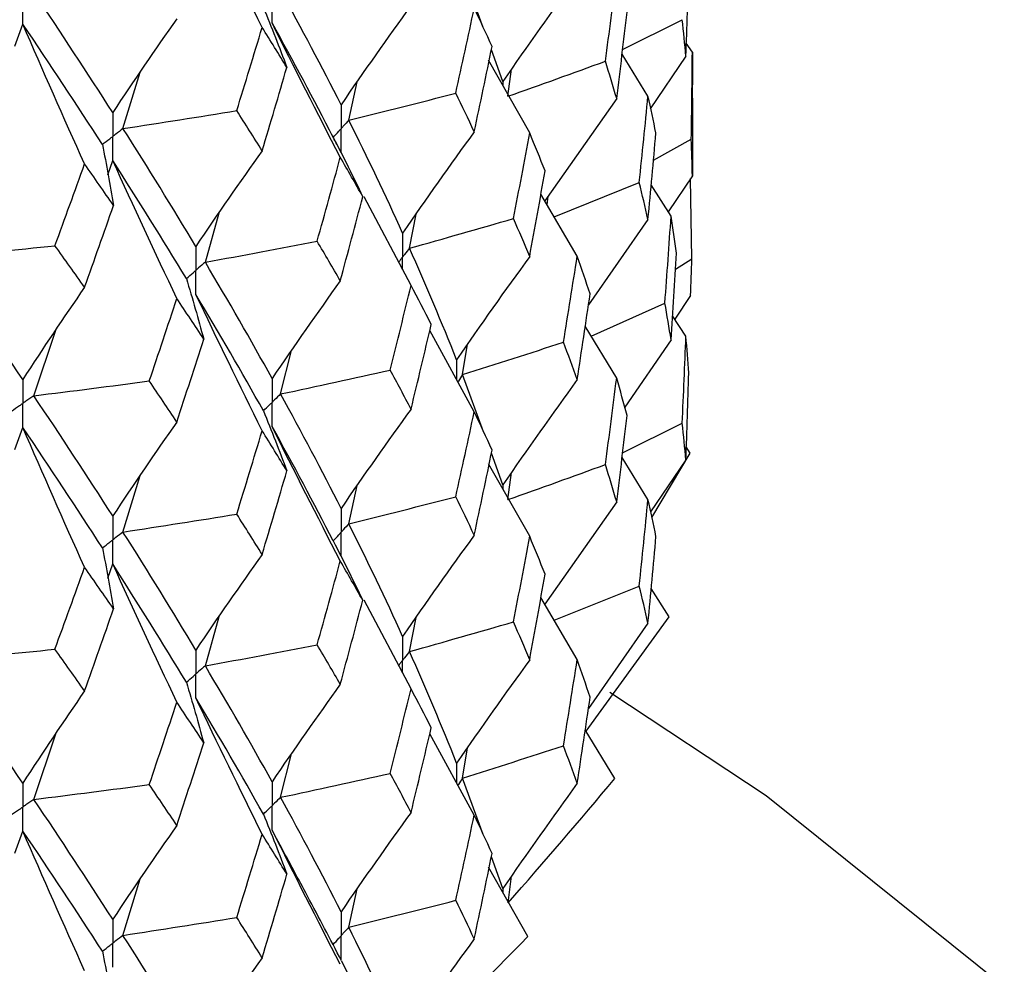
# Paper-space layout '_Trimetric' of a CAD drawing. Header units: millimetres. Extents: x -25 to 160, y -13 to 387.
# Tile 40 of 58: x 15.39 to 21.77, y 9.05 to 15.17. Entities that reach past the tile are written whole.
import ezdxf

# ---------------------------------------------------------------- set-up
doc = ezdxf.new("R2010")
doc.units = ezdxf.units.MM

psp = doc.layouts.new('_Trimetric')

# ---------------------------------------------------------------- linework, layer by layer
at = {"color": 7, "linetype": 'Continuous', "lineweight": 25}
for p, q in [((18.3932, 15.1167), (18.2593, 15.4827)), ((15.3582, 14.9956), (15.4102, 15.1388)), ((19.2962, 14.9751), (19.6825, 15.1672)), ((19.748, 14.9557), (19.7089, 15.0147)), ((18.521, 14.7671), (18.446, 14.9724)), ((19.4606, 14.6724), (19.2925, 14.944)), ((19.7061, 14.9302), (19.4743, 14.5889)), ((19.748, 14.9557), (19.7498, 14.7441)), ((18.6941, 14.4339), (18.4266, 14.9059)), ((16.0593, 14.4617), (16.1715, 14.8273)), ((18.5534, 14.671), (18.5772, 14.8468)), ((17.522, 14.5169), (17.5772, 14.7653)), ((19.75, 14.6578), (19.75, 14.7441)), ((19.2577, 14.6568), (18.7918, 13.9933)), ((19.7498, 14.6578), (19.748, 14.1546)), ((19.4959, 14.2571), (19.7409, 14.3923)), ((15.9618, 14.1622), (15.9929, 14.255)), ((18.8522, 13.89), (19.4042, 14.1122)), ((19.748, 14.1546), (19.5923, 13.9216)), ((19.7452, 13.6166), (19.7364, 14.1373)), ((19.0019, 13.6342), (18.7667, 14.0363)), ((19.6103, 13.8933), (19.4812, 14.0966)), ((17.9257, 13.4455), (17.6225, 14.0202)), ((18.8072, 13.967), (18.8133, 14.0239)), ((16.5928, 13.5961), (16.6817, 13.9149)), ((17.9152, 13.6866), (17.958, 13.9078)), ((19.4606, 13.873), (19.0748, 13.3187)), ((19.6389, 13.5514), (19.7452, 13.6166)), ((19.7357, 13.3792), (19.6349, 13.2257)), ((19.0927, 13.1176), (19.5701, 13.3312)), ((19.7061, 13.116), (19.62, 13.2488)), ((15.4817, 12.7303), (15.6244, 13.1557)), ((18.335, 12.6264), (18.0468, 13.1528)), ((19.2577, 12.8442), (19.0541, 13.1816)), ((19.6103, 13.0923), (19.3105, 12.6566)), ((17.0808, 12.742), (17.1511, 13.0228)), ((18.2593, 12.8674), (18.2917, 13.0641)), ((18.3952, 12.4969), (18.2593, 12.8674)), ((15.3582, 12.3819), (15.4102, 12.5253)), ((19.2961, 12.3603), (19.6825, 12.5524)), ((19.7348, 12.3595), (19.7089, 12.3987)), ((18.521, 12.1536), (18.4461, 12.3581)), ((19.4606, 12.0588), (19.2925, 12.3305)), ((19.7061, 12.3146), (19.4778, 11.9787)), ((19.4856, 11.9425), (19.7348, 12.3595)), ((18.6941, 11.8198), (18.4279, 12.289)), ((16.0593, 11.8475), (16.1716, 12.2136)), ((18.5534, 12.0576), (18.5773, 12.2333)), ((17.5221, 11.9016), (17.5771, 12.1498)), ((19.2577, 12.0431), (18.7921, 11.3794)), ((15.9619, 11.5481), (15.9929, 11.6406)), ((18.8527, 11.2756), (19.4041, 11.4974)), ((19.0019, 11.0206), (18.7667, 11.4228)), ((19.5972, 11.2979), (19.4811, 11.4809)), ((17.9257, 10.8314), (17.6226, 11.4053)), ((16.5928, 10.9808), (16.6816, 11.2992)), ((17.9152, 11.0732), (17.958, 11.2942)), ((19.0597, 10.5568), (19.5972, 11.2979)), ((19.4606, 11.2574), (19.0748, 10.7035)), ((15.4818, 10.115), (15.6241, 10.5399)), ((18.335, 10.0128), (18.0468, 10.5393)), ((19.2448, 10.2495), (19.0541, 10.5661)), ((17.0808, 10.1286), (17.1511, 10.4092)), ((18.2593, 10.2528), (18.2918, 10.4499)), ((18.3933, 9.8872), (18.2593, 10.2528)), ((15.358, 9.7665), (15.4102, 9.9102)), ((17.0775, 9.819), (17.0419, 9.8854)), ((18.521, 9.5385), (18.4461, 9.7431)), ((18.6816, 9.2257), (18.4267, 9.6757)), ((16.0593, 9.2341), (16.1716, 9.6)), ((18.5537, 9.4452), (18.5773, 9.6181)), ((17.522, 9.287), (17.5772, 9.5356)), ((17.4741, 9.0691), (17.6129, 8.7905))]:
    psp.add_line(p, q, dxfattribs=at)
at = {"color": 8, "linetype": 'Continuous', "lineweight": 25}
for p, q in [((18.521, 14.7671), (18.521, 14.7393)), ((18.521, 12.1536), (18.521, 12.1249)), ((18.521, 9.5385), (18.521, 9.5093))]:
    psp.add_line(p, q, dxfattribs=at)
at = {"color": 7, "linetype": 'Continuous', "lineweight": 25, "flags": 128}
psp.add_lwpolyline([(19.2126, 10.8101), (20.2259, 10.1395), (21.769, 8.9027)], dxfattribs=at)
at = {"color": 7, "linetype": 'Continuous', "lineweight": 25}
for points in [[(16.9609, 15.1173), (16.815, 15.4111), (16.6719, 15.7056), (16.5317, 16.0009)], [(19.0019, 15.4488), (18.8385, 15.2237), (18.6782, 14.9964), (18.521, 14.7671)], [(19.1849, 14.8986), (19.21, 15.0851), (19.2342, 15.2716), (19.2577, 15.4583)], [(19.7061, 14.9302), (19.7131, 15.1177), (19.7193, 15.3051), (19.7247, 15.4924)], [(15.9929, 14.5657), (15.8282, 14.8226), (15.6577, 15.0821), (15.4817, 15.3438)], [(17.4721, 14.6163), (17.3477, 14.8619), (17.2173, 15.108), (17.0808, 15.3563)], [(16.9689, 15.247), (17.0217, 15.1175), (17.0724, 14.9878), (17.1209, 14.8578)], [(17.9257, 15.2594), (17.7715, 15.0474), (17.6203, 14.833), (17.4721, 14.6163)], [(18.215, 14.6908), (18.2558, 14.8744), (18.2958, 15.0581), (18.335, 15.2418)], [(18.4504, 14.9936), (18.4127, 15.0763), (18.3743, 15.159), (18.335, 15.2418)], [(19.2577, 14.6568), (19.2811, 14.8433), (19.3037, 15.03), (19.3255, 15.2168)], [(15.8103, 14.2327), (15.6743, 14.5341), (15.5409, 14.8362), (15.4102, 15.1388)], [(15.9258, 14.3591), (15.7596, 14.6165), (15.5877, 14.8765), (15.4102, 15.1388)], [(16.4081, 15.1738), (16.267, 14.9736), (16.1286, 14.7709), (15.9929, 14.5657)], [(17.4673, 14.2754), (17.317, 14.5649), (17.1696, 14.8551), (17.0252, 15.1462)], [(17.4214, 14.4048), (17.2954, 14.651), (17.1633, 14.8976), (17.0252, 15.1462)], [(19.7061, 14.9302), (19.6991, 15.0093), (19.6912, 15.0883), (19.6825, 15.1672)], [(16.7966, 14.5779), (16.8521, 14.7574), (16.9069, 14.9372), (16.9609, 15.1173)], [(17.1209, 14.8578), (17.0683, 14.944), (17.015, 15.0305), (16.9609, 15.1173)], [(18.335, 14.441), (18.3743, 14.6251), (18.4127, 14.8093), (18.4504, 14.9936)], [(19.7409, 14.3923), (19.7441, 14.5802), (19.7465, 14.768), (19.748, 14.9557)], [(18.5534, 14.671), (18.7651, 14.7459), (18.9756, 14.8218), (19.1849, 14.8986)], [(19.2577, 14.6568), (19.2342, 14.7372), (19.21, 14.8178), (19.1849, 14.8986)], [(16.9609, 14.3177), (17.015, 14.4976), (17.0683, 14.6776), (17.1209, 14.8578)], [(17.522, 14.5169), (17.754, 14.5738), (17.985, 14.6318), (18.215, 14.6908)], [(18.335, 14.441), (18.2958, 14.5241), (18.2558, 14.6074), (18.215, 14.6908)], [(19.4042, 14.1122), (19.4238, 14.2987), (19.4426, 14.4855), (19.4606, 14.6724)], [(19.5121, 14.4333), (19.4958, 14.5128), (19.4786, 14.5925), (19.4606, 14.6724)], [(16.0593, 14.4617), (16.3057, 14.4994), (16.5515, 14.5381), (16.7966, 14.5779)], [(16.9609, 14.3177), (16.9069, 14.4043), (16.8521, 14.491), (16.7966, 14.5779)], [(17.871, 13.7848), (17.761, 14.0275), (17.6446, 14.2717), (17.522, 14.5169)], [(16.5317, 13.6984), (16.38, 13.9515), (16.2225, 14.2054), (16.0593, 14.4617)], [(18.335, 14.441), (18.1773, 14.2245), (18.0227, 14.0058), (17.871, 13.7848)], [(18.5895, 13.879), (18.6252, 14.0638), (18.66, 14.2488), (18.6941, 14.4339)], [(18.7939, 14.1879), (18.7614, 14.2698), (18.7282, 14.3518), (18.6941, 14.4339)], [(19.4606, 13.873), (19.4786, 14.0598), (19.4958, 14.2466), (19.5121, 14.4333)], [(15.9258, 14.3591), (15.952, 14.2275), (15.9761, 14.0957), (15.9979, 13.9639)], [(17.4214, 14.4048), (17.4873, 14.2769), (17.5511, 14.1487), (17.6128, 14.0202)], [(19.748, 14.1546), (19.7465, 14.2338), (19.7441, 14.3131), (19.7409, 14.3923)], [(16.9609, 14.3177), (16.815, 14.1138), (16.6719, 13.9074), (16.5317, 13.6984)], [(15.6186, 13.7029), (15.6832, 13.8792), (15.7471, 14.0558), (15.8103, 14.2327)], [(15.9979, 13.9639), (15.9361, 14.0532), (15.8735, 14.1428), (15.8103, 14.2327)], [(16.4081, 13.361), (16.267, 13.6584), (16.1285, 13.9563), (15.9929, 14.255)], [(16.47, 13.49), (16.3166, 13.7437), (16.1576, 13.9982), (15.9929, 14.255)], [(17.3172, 13.7317), (17.368, 13.9128), (17.418, 14.0941), (17.4673, 14.2754)], [(17.6128, 14.0202), (17.565, 14.1051), (17.5165, 14.1902), (17.4673, 14.2754)], [(18.6941, 13.6324), (18.7282, 13.8173), (18.7614, 14.0025), (18.7939, 14.1879)], [(19.4606, 13.873), (19.4426, 13.9528), (19.4238, 14.0325), (19.4042, 14.1122)], [(17.4673, 13.4747), (17.5165, 13.6563), (17.5651, 13.8382), (17.6128, 14.0202)], [(15.8103, 13.4332), (15.8736, 13.6099), (15.9361, 13.7867), (15.9979, 13.9639)], [(17.9152, 13.6866), (18.141, 13.7498), (18.3658, 13.8139), (18.5895, 13.879)], [(18.6941, 13.6324), (18.66, 13.7144), (18.6252, 13.7966), (18.5895, 13.879)], [(19.5701, 13.3312), (19.5843, 13.5186), (19.5977, 13.706), (19.6103, 13.8933)], [(19.6453, 13.6552), (19.6345, 13.7346), (19.6228, 13.814), (19.6103, 13.8933)], [(16.5928, 13.5961), (16.835, 13.6402), (17.0765, 13.6854), (17.3172, 13.7317)], [(17.4673, 13.4747), (17.418, 13.5602), (17.368, 13.6458), (17.3172, 13.7317)], [(14.8618, 13.6271), (15.1145, 13.6513), (15.3668, 13.6765), (15.6186, 13.7029)], [(15.8103, 13.4332), (15.7471, 13.5229), (15.6832, 13.6128), (15.6186, 13.7029)], [(18.221, 12.9642), (18.1256, 13.2033), (18.0236, 13.4442), (17.9152, 13.6866)], [(19.6103, 13.0923), (19.6228, 13.2799), (19.6345, 13.4675), (19.6453, 13.6552)], [(15.4102, 12.8362), (15.2327, 13.0983), (15.0499, 13.3613), (14.8618, 13.6271)], [(17.0252, 12.8429), (16.887, 13.0923), (16.7428, 13.3435), (16.5928, 13.5961)], [(18.6941, 13.6324), (18.5333, 13.4118), (18.3756, 13.1891), (18.221, 12.9642)], [(18.9132, 13.0779), (18.9436, 13.2631), (18.9732, 13.4486), (19.0019, 13.6342)], [(19.0857, 13.3915), (19.0586, 13.4722), (19.0307, 13.5531), (19.0019, 13.6342)], [(19.7357, 13.3792), (19.7397, 13.4583), (19.7429, 13.5375), (19.7452, 13.6166)], [(16.47, 13.49), (16.5096, 13.3593), (16.547, 13.2283), (16.5823, 13.0972)], [(17.4673, 13.4747), (17.317, 13.2665), (17.1697, 13.0559), (17.0252, 12.8429)], [(15.8103, 13.4332), (15.6743, 13.2369), (15.5409, 13.0379), (15.4102, 12.8362)], [(17.7904, 12.897), (17.8363, 13.0796), (17.8814, 13.2625), (17.9257, 13.4455)], [(18.0564, 13.1932), (18.0136, 13.2771), (17.97, 13.3612), (17.9257, 13.4455)], [(16.2297, 12.8262), (16.2899, 13.0043), (16.3494, 13.1826), (16.4081, 13.361)], [(16.5823, 13.0972), (16.5249, 13.185), (16.4669, 13.2729), (16.4081, 13.361)], [(16.9609, 12.5038), (16.815, 12.7976), (16.672, 13.0922), (16.5317, 13.3875)], [(16.969, 12.6329), (16.8292, 12.8827), (16.6833, 13.1344), (16.5317, 13.3875)], [(19.0019, 12.8348), (19.0307, 13.0204), (19.0586, 13.2059), (19.0857, 13.3915)], [(19.6103, 13.0923), (19.5977, 13.1719), (19.5843, 13.2515), (19.5701, 13.3312)], [(17.9257, 12.6439), (17.97, 12.8268), (18.0136, 13.0099), (18.0564, 13.1932)], [(16.4081, 12.5603), (16.4669, 12.7391), (16.5249, 12.918), (16.5823, 13.0972)], [(18.2593, 12.8674), (18.4785, 12.9366), (18.6964, 13.0068), (18.9132, 13.0779)], [(19.0019, 12.8348), (18.9732, 12.9158), (18.9436, 12.9969), (18.9132, 13.0779)], [(19.6825, 12.5524), (19.6912, 12.7402), (19.6991, 12.9281), (19.7061, 13.116)], [(19.7247, 12.878), (19.7193, 12.9573), (19.7132, 13.0366), (19.7061, 13.116)], [(17.0808, 12.742), (17.3182, 12.7927), (17.5547, 12.8443), (17.7904, 12.897)], [(17.9257, 12.6439), (17.8814, 12.728), (17.8363, 12.8124), (17.7904, 12.897)], [(15.4817, 12.7303), (15.7316, 12.7612), (15.9809, 12.7931), (16.2297, 12.8262)], [(16.4081, 12.5603), (16.3493, 12.6487), (16.2899, 12.7373), (16.2297, 12.8262)], [(19.0019, 12.8348), (18.8384, 12.6099), (18.6781, 12.3828), (18.521, 12.1536)], [(19.1849, 12.2851), (19.21, 12.4715), (19.2342, 12.6578), (19.2577, 12.8442)], [(19.3255, 12.6033), (19.3037, 12.6836), (19.2811, 12.7639), (19.2577, 12.8442)], [(19.7061, 12.3146), (19.7132, 12.5023), (19.7193, 12.6901), (19.7247, 12.878)], [(15.9929, 11.9517), (15.8281, 12.2093), (15.6576, 12.469), (15.4817, 12.7303)], [(17.4721, 12.0008), (17.3479, 12.2458), (17.2174, 12.493), (17.0808, 12.742)], [(16.969, 12.6329), (17.0218, 12.5034), (17.0725, 12.3737), (17.1211, 12.2437)], [(17.9257, 12.6439), (17.7716, 12.4318), (17.6204, 12.2174), (17.4721, 12.0008)], [(18.2151, 12.0758), (18.2558, 12.259), (18.2958, 12.4426), (18.335, 12.6264)], [(18.4503, 12.3783), (18.4127, 12.4608), (18.3742, 12.5435), (18.335, 12.6264)], [(19.2577, 12.0431), (19.2811, 12.2298), (19.3037, 12.4165), (19.3255, 12.6033)], [(15.8103, 11.6192), (15.6743, 11.9207), (15.541, 12.2227), (15.4102, 12.5253)], [(15.9259, 11.745), (15.7596, 12.0031), (15.5876, 12.2633), (15.4102, 12.5253)], [(16.4081, 12.5603), (16.267, 12.36), (16.1286, 12.1571), (15.9929, 11.9517)], [(16.7964, 11.9634), (16.852, 12.1433), (16.9068, 12.3235), (16.9609, 12.5038)], [(17.1211, 12.2437), (17.0684, 12.3302), (17.015, 12.4169), (16.9609, 12.5038)], [(17.4673, 11.66), (17.317, 11.9498), (17.1696, 12.2404), (17.0252, 12.5318)], [(17.4214, 11.7895), (17.2955, 12.0348), (17.1634, 12.2824), (17.0252, 12.5318)], [(19.7061, 12.3146), (19.6991, 12.3938), (19.6912, 12.4731), (19.6825, 12.5524)], [(18.335, 11.827), (18.3742, 12.0107), (18.4127, 12.1945), (18.4503, 12.3783)], [(18.5534, 12.0576), (18.7651, 12.1325), (18.9757, 12.2084), (19.1849, 12.2851)], [(19.2577, 12.0431), (19.2342, 12.1237), (19.21, 12.2044), (19.1849, 12.2851)], [(16.9609, 11.7023), (17.015, 11.8825), (17.0684, 12.063), (17.1211, 12.2437)], [(17.5221, 11.9016), (17.754, 11.9586), (17.985, 12.0167), (18.2151, 12.0758)], [(18.335, 11.827), (18.2958, 11.9099), (18.2558, 11.9928), (18.2151, 12.0758)], [(19.4041, 11.4974), (19.4238, 11.6844), (19.4426, 11.8716), (19.4606, 12.0588)], [(19.5122, 11.8189), (19.4958, 11.8988), (19.4786, 11.9788), (19.4606, 12.0588)], [(16.0593, 11.8475), (16.3056, 11.8851), (16.5513, 11.9237), (16.7964, 11.9634)], [(16.9609, 11.7023), (16.9068, 11.789), (16.852, 11.8761), (16.7964, 11.9634)], [(17.871, 11.1713), (17.7609, 11.414), (17.6446, 11.6571), (17.5221, 11.9016)], [(16.5317, 11.083), (16.3801, 11.3354), (16.2225, 11.5904), (16.0593, 11.8475)], [(18.335, 11.827), (18.1773, 11.6107), (18.0226, 11.3922), (17.871, 11.1713)], [(18.5895, 11.2655), (18.6252, 11.4502), (18.66, 11.635), (18.6941, 11.8198)], [(18.7939, 11.5744), (18.7614, 11.6561), (18.7282, 11.7379), (18.6941, 11.8198)], [(19.4606, 11.2574), (19.4786, 11.4444), (19.4958, 11.6316), (19.5122, 11.8189)], [(15.9259, 11.745), (15.9521, 11.6133), (15.9762, 11.4816), (15.9982, 11.3498)], [(17.4214, 11.7895), (17.4873, 11.6616), (17.551, 11.5334), (17.6127, 11.4049)], [(16.9609, 11.7023), (16.8151, 11.4983), (16.672, 11.2918), (16.5317, 11.083)], [(15.6184, 11.0885), (15.683, 11.2652), (15.747, 11.4421), (15.8103, 11.6192)], [(15.9982, 11.3498), (15.9362, 11.4393), (15.8736, 11.5292), (15.8103, 11.6192)], [(16.4081, 10.7456), (16.2669, 11.0433), (16.1285, 11.3416), (15.9929, 11.6406)], [(16.4699, 10.8747), (16.3168, 11.1275), (16.1577, 11.383), (15.9929, 11.6406)], [(17.3174, 11.1167), (17.3681, 11.2975), (17.418, 11.4786), (17.4673, 11.66)], [(17.6127, 11.4049), (17.565, 11.4897), (17.5165, 11.5747), (17.4673, 11.66)], [(18.6941, 11.0187), (18.7282, 11.2038), (18.7614, 11.389), (18.7939, 11.5744)], [(19.4606, 11.2574), (19.4426, 11.3373), (19.4238, 11.4173), (19.4041, 11.4974)], [(17.4673, 10.8607), (17.5165, 11.042), (17.565, 11.2234), (17.6127, 11.4049)], [(15.8103, 10.8177), (15.8736, 10.9947), (15.9362, 11.1721), (15.9982, 11.3498)], [(17.9152, 11.0732), (18.141, 11.1363), (18.3658, 11.2004), (18.5895, 11.2655)], [(18.6941, 11.0187), (18.66, 11.1009), (18.6252, 11.1831), (18.5895, 11.2655)], [(16.5928, 10.9808), (16.8351, 11.025), (17.0766, 11.0703), (17.3174, 11.1167)], [(17.4673, 10.8607), (17.418, 10.9459), (17.3681, 11.0312), (17.3174, 11.1167)], [(14.8617, 11.0129), (15.1144, 11.037), (15.3666, 11.0622), (15.6184, 11.0885)], [(15.8103, 10.8177), (15.747, 10.9077), (15.6831, 10.9979), (15.6184, 11.0885)], [(18.221, 10.3499), (18.1255, 10.5898), (18.0235, 10.831), (17.9152, 11.0732)], [(15.4102, 10.2208), (15.2329, 10.4821), (15.05, 10.7463), (14.8617, 11.0129)], [(17.0252, 10.2294), (16.887, 10.4787), (16.7428, 10.729), (16.5928, 10.9808)], [(18.6941, 11.0187), (18.5333, 10.7979), (18.3756, 10.575), (18.221, 10.3499)], [(18.9131, 10.4631), (18.9435, 10.6488), (18.9731, 10.8346), (19.0019, 11.0206)], [(19.0858, 10.7771), (19.0587, 10.8581), (19.0307, 10.9393), (19.0019, 11.0206)], [(16.4699, 10.8747), (16.5095, 10.7439), (16.5469, 10.613), (16.5821, 10.4819)], [(17.4673, 10.8607), (17.317, 10.6527), (17.1696, 10.4422), (17.0252, 10.2294)], [(15.8103, 10.8177), (15.6744, 10.6213), (15.541, 10.4223), (15.4102, 10.2208)], [(17.7904, 10.2835), (17.8363, 10.466), (17.8814, 10.6487), (17.9257, 10.8314)], [(18.0564, 10.5797), (18.0136, 10.6635), (17.97, 10.7474), (17.9257, 10.8314)], [(16.2299, 10.2112), (16.29, 10.389), (16.3494, 10.5672), (16.4081, 10.7456)], [(16.5821, 10.4819), (16.5248, 10.5695), (16.4668, 10.6574), (16.4081, 10.7456)], [(16.9609, 9.8897), (16.8151, 10.1832), (16.672, 10.4774), (16.5317, 10.7723)], [(16.9689, 10.0194), (16.8291, 10.2692), (16.6833, 10.5201), (16.5317, 10.7723)], [(19.0019, 10.2192), (19.0307, 10.405), (19.0587, 10.591), (19.0858, 10.7771)], [(17.9257, 10.0303), (17.97, 10.2133), (18.0136, 10.3964), (18.0564, 10.5797)], [(16.4081, 9.9463), (16.4668, 10.1247), (16.5248, 10.3032), (16.5821, 10.4819)], [(18.2593, 10.2528), (18.4784, 10.322), (18.6963, 10.3921), (18.9131, 10.4631)], [(19.0019, 10.2192), (18.9731, 10.3004), (18.9435, 10.3816), (18.9131, 10.4631)], [(17.0808, 10.1286), (17.3182, 10.1792), (17.5548, 10.2309), (17.7904, 10.2835)], [(17.9257, 10.0303), (17.8814, 10.1145), (17.8363, 10.199), (17.7904, 10.2835)], [(15.4818, 10.115), (15.7317, 10.146), (15.9811, 10.178), (16.2299, 10.2112)], [(16.4081, 9.9463), (16.3494, 10.0344), (16.29, 10.1227), (16.2299, 10.2112)], [(19.0019, 10.2192), (18.8385, 9.9943), (18.6782, 9.7674), (18.521, 9.5385)], [(18.5537, 9.4452), (18.7896, 9.7105), (19.0199, 9.9786), (19.2448, 10.2495)], [(15.9929, 9.3382), (15.828, 9.5957), (15.6576, 9.8544), (15.4818, 10.115)], [(17.4721, 9.3865), (17.3478, 9.6323), (17.2173, 9.8798), (17.0808, 10.1286)], [(16.9689, 10.0194), (17.0218, 9.8899), (17.0725, 9.7602), (17.121, 9.6302)], [(17.9257, 10.0303), (17.7715, 9.818), (17.6203, 9.6034), (17.4721, 9.3865)], [(18.2149, 9.461), (18.2557, 9.6447), (18.2958, 9.8287), (18.335, 10.0128)], [(18.4504, 9.7639), (18.4128, 9.8467), (18.3743, 9.9297), (18.335, 10.0128)], [(15.8103, 9.0052), (15.6744, 9.3062), (15.541, 9.6079), (15.4102, 9.9102)], [(15.9258, 9.1315), (15.7595, 9.3896), (15.5875, 9.6491), (15.4102, 9.9102)], [(16.4081, 9.9463), (16.2669, 9.7462), (16.1285, 9.5435), (15.9929, 9.3382)], [(16.7965, 9.35), (16.852, 9.5297), (16.9068, 9.7097), (16.9609, 9.8897)], [(17.121, 9.6302), (17.0684, 9.7165), (17.015, 9.8031), (16.9609, 9.8897)], [(17.4673, 9.0464), (17.317, 9.3363), (17.1697, 9.6269), (17.0252, 9.9184)], [(18.335, 9.2114), (18.3743, 9.3954), (18.4127, 9.5795), (18.4504, 9.7639)], [(16.9609, 9.0886), (17.015, 9.2689), (17.0684, 9.4495), (17.121, 9.6302)], [(17.522, 9.287), (17.7539, 9.344), (17.9849, 9.402), (18.2149, 9.461)], [(18.335, 9.2114), (18.2958, 9.2944), (18.2557, 9.3776), (18.2149, 9.461)], [(16.0593, 9.2341), (16.3056, 9.2716), (16.5514, 9.3103), (16.7965, 9.35)], [(16.9609, 9.0886), (16.9068, 9.1755), (16.852, 9.2626), (16.7965, 9.35)], [(17.871, 8.5562), (17.7611, 8.7978), (17.6447, 9.0415), (17.522, 9.287)], [(16.5317, 8.4686), (16.38, 8.7219), (16.2225, 8.9772), (16.0593, 9.2341)], [(18.335, 9.2114), (18.1774, 8.9952), (18.0227, 8.7768), (17.871, 8.5562)], [(17.9158, 8.4608), (18.176, 8.7127), (18.4313, 8.9677), (18.6816, 9.2257)], [(15.9258, 9.1315), (15.9521, 8.9999), (15.9762, 8.8681), (15.9981, 8.7362)], [(16.9609, 9.0886), (16.815, 8.8844), (16.672, 8.6778), (16.5317, 8.4686)]]:
    psp.add_open_spline(points, degree=3, dxfattribs=at)
for points, knots in [([(15.4102, 15.1388), (15.4101, 15.1807), (15.4101, 15.2227), (15.4101, 15.2646), (15.4101, 15.2745), (15.4101, 15.2845), (15.4101, 15.2944)], [0, 0, 0, 0, 0.0001467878, 0.0001467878, 0.0001467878, 0.0001814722, 0.0001814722, 0.0001814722, 0.0001814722]), ([(17.0252, 15.1462), (17.0251, 15.1881), (17.0251, 15.23), (17.0251, 15.2719), (17.0251, 15.2818), (17.025, 15.2917), (17.025, 15.3016)], [0, 0, 0, 0, 0.0001465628, 0.0001465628, 0.0001465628, 0.0001812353, 0.0001812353, 0.0001812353, 0.0001812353]), ([(17.4721, 14.6163), (17.472, 14.5744), (17.4719, 14.5325), (17.4719, 14.4905), (17.4719, 14.4806), (17.4719, 14.4707), (17.4719, 14.4608)], [0, 0, 0, 0, 0.0001466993, 0.0001466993, 0.0001466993, 0.0001813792, 0.0001813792, 0.0001813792, 0.0001813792]), ([(15.9929, 14.5657), (15.9928, 14.5238), (15.9927, 14.482), (15.9927, 14.4401), (15.9927, 14.4302), (15.9927, 14.4203), (15.9927, 14.4104)], [0, 0, 0, 0, 0.0001465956, 0.0001465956, 0.0001465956, 0.0001812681, 0.0001812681, 0.0001812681, 0.0001812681]), ([(17.522, 14.5169), (17.5102, 14.5036), (17.4983, 14.4903), (17.4864, 14.477), (17.4816, 14.4716), (17.4767, 14.4662), (17.4719, 14.4608)], [0, 0, 0, 0, 0.0000851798, 0.0000851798, 0.0000851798, 0.0001198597, 0.0001198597, 0.0001198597, 0.0001198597]), ([(16.0593, 14.4617), (16.0436, 14.4496), (16.0278, 14.4374), (16.012, 14.4252), (16.0056, 14.4203), (15.9991, 14.4153), (15.9927, 14.4104)], [0, 0, 0, 0, 0.000085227, 0.000085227, 0.000085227, 0.0001198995, 0.0001198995, 0.0001198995, 0.0001198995]), ([(17.4443, 14.3604), (17.4389, 14.3708), (17.4283, 14.3915), (17.4176, 14.4122), (17.4123, 14.4226)], [0, 0, 0, 0, 0.500039, 1, 1, 1, 1]), ([(17.4214, 14.4048), (17.4334, 14.4181), (17.4454, 14.4313), (17.4573, 14.4446), (17.4622, 14.45), (17.467, 14.4554), (17.4719, 14.4608)], [0, 0, 0, 0, 0.0000851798, 0.0000851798, 0.0000851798, 0.0001198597, 0.0001198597, 0.0001198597, 0.0001198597]), ([(17.4721, 14.3053), (17.472, 14.3472), (17.4719, 14.3892), (17.4719, 14.4311), (17.4719, 14.441), (17.4719, 14.4509), (17.4719, 14.4608)], [0, 0, 0, 0, 0.0001467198, 0.0001467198, 0.0001467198, 0.0001813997, 0.0001813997, 0.0001813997, 0.0001813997]), ([(15.9258, 14.3591), (15.9417, 14.3713), (15.9576, 14.3834), (15.9734, 14.3955), (15.9798, 14.4005), (15.9863, 14.4054), (15.9927, 14.4104)], [0, 0, 0, 0, 0.000085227, 0.000085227, 0.000085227, 0.0001198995, 0.0001198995, 0.0001198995, 0.0001198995]), ([(15.9929, 14.255), (15.9928, 14.2969), (15.9927, 14.3388), (15.9927, 14.3807), (15.9927, 14.3906), (15.9927, 14.4005), (15.9927, 14.4104)], [0, 0, 0, 0, 0.0001465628, 0.0001465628, 0.0001465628, 0.0001812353, 0.0001812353, 0.0001812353, 0.0001812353]), ([(17.871, 13.7848), (17.8709, 13.7429), (17.8709, 13.701), (17.8709, 13.659), (17.8709, 13.6491), (17.8709, 13.6392), (17.8709, 13.6293)], [0, 0, 0, 0, 0.0001467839, 0.0001467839, 0.0001467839, 0.0001814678, 0.0001814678, 0.0001814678, 0.0001814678]), ([(16.5317, 13.6984), (16.5316, 13.6565), (16.5316, 13.6146), (16.5315, 13.5727), (16.5315, 13.5628), (16.5315, 13.5529), (16.5315, 13.543)], [0, 0, 0, 0, 0.0001466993, 0.0001466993, 0.0001466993, 0.0001813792, 0.0001813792, 0.0001813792, 0.0001813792]), ([(17.9152, 13.6866), (17.9048, 13.6731), (17.8943, 13.6595), (17.8837, 13.6459), (17.8794, 13.6404), (17.8752, 13.6348), (17.8709, 13.6293)], [0, 0, 0, 0, 0.0000851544, 0.0000851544, 0.0000851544, 0.0001198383, 0.0001198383, 0.0001198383, 0.0001198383]), ([(16.5928, 13.5961), (16.5783, 13.5835), (16.5638, 13.5709), (16.5493, 13.5583), (16.5434, 13.5532), (16.5375, 13.5481), (16.5315, 13.543)], [0, 0, 0, 0, 0.0000851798, 0.0000851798, 0.0000851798, 0.0001198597, 0.0001198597, 0.0001198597, 0.0001198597]), ([(16.47, 13.49), (16.4846, 13.5026), (16.4992, 13.5151), (16.5138, 13.5277), (16.5197, 13.5328), (16.5256, 13.5379), (16.5315, 13.543)], [0, 0, 0, 0, 0.0000851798, 0.0000851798, 0.0000851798, 0.0001198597, 0.0001198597, 0.0001198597, 0.0001198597]), ([(16.5317, 13.3875), (16.5316, 13.4294), (16.5316, 13.4713), (16.5315, 13.5133), (16.5315, 13.5232), (16.5315, 13.5331), (16.5315, 13.543)], [0, 0, 0, 0, 0.0001467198, 0.0001467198, 0.0001467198, 0.0001813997, 0.0001813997, 0.0001813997, 0.0001813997]), ([(15.4102, 12.8362), (15.4101, 12.7944), (15.4101, 12.7525), (15.4101, 12.7106), (15.4101, 12.7006), (15.4101, 12.6907), (15.4101, 12.6808)], [0, 0, 0, 0, 0.0001466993, 0.0001466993, 0.0001466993, 0.0001813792, 0.0001813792, 0.0001813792, 0.0001813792]), ([(17.0252, 12.8429), (17.0251, 12.801), (17.0251, 12.7591), (17.0251, 12.7171), (17.0251, 12.7072), (17.025, 12.6973), (17.025, 12.6874)], [0, 0, 0, 0, 0.0001467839, 0.0001467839, 0.0001467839, 0.0001814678, 0.0001814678, 0.0001814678, 0.0001814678]), ([(15.4817, 12.7303), (15.4648, 12.7186), (15.4478, 12.7069), (15.4308, 12.6951), (15.4239, 12.6904), (15.417, 12.6856), (15.4101, 12.6808)], [0, 0, 0, 0, 0.0000851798, 0.0000851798, 0.0000851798, 0.0001198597, 0.0001198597, 0.0001198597, 0.0001198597]), ([(17.0808, 12.742), (17.0676, 12.7291), (17.0544, 12.7161), (17.0412, 12.7032), (17.0358, 12.6979), (17.0304, 12.6927), (17.025, 12.6874)], [0, 0, 0, 0, 0.0000851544, 0.0000851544, 0.0000851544, 0.0001198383, 0.0001198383, 0.0001198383, 0.0001198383]), ([(15.3381, 12.6315), (15.3552, 12.6432), (15.3722, 12.6548), (15.3893, 12.6665), (15.3962, 12.6713), (15.4031, 12.6761), (15.4101, 12.6808)], [0, 0, 0, 0, 0.0000851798, 0.0000851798, 0.0000851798, 0.0001198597, 0.0001198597, 0.0001198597, 0.0001198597]), ([(15.4102, 12.5253), (15.4101, 12.5672), (15.4101, 12.6092), (15.4101, 12.6511), (15.4101, 12.661), (15.4101, 12.6709), (15.4101, 12.6808)], [0, 0, 0, 0, 0.0001467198, 0.0001467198, 0.0001467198, 0.0001813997, 0.0001813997, 0.0001813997, 0.0001813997]), ([(16.969, 12.6329), (16.9823, 12.6458), (16.9956, 12.6587), (17.0088, 12.6716), (17.0143, 12.6769), (17.0197, 12.6821), (17.025, 12.6874)], [0, 0, 0, 0, 0.0000851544, 0.0000851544, 0.0000851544, 0.0001198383, 0.0001198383, 0.0001198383, 0.0001198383]), ([(17.0252, 12.5318), (17.0251, 12.5738), (17.0251, 12.6157), (17.0251, 12.6577), (17.0251, 12.6676), (17.025, 12.6775), (17.025, 12.6874)], [0, 0, 0, 0, 0.0001467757, 0.0001467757, 0.0001467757, 0.0001814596, 0.0001814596, 0.0001814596, 0.0001814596]), ([(17.4721, 12.0008), (17.472, 11.9589), (17.4719, 11.9171), (17.4719, 11.8752), (17.4719, 11.8653), (17.4719, 11.8554), (17.4719, 11.8455)], [0, 0, 0, 0, 0.0001465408, 0.0001465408, 0.0001465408, 0.0001812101, 0.0001812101, 0.0001812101, 0.0001812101]), ([(15.9929, 11.9517), (15.9928, 11.9098), (15.9927, 11.8678), (15.9927, 11.8259), (15.9927, 11.816), (15.9927, 11.8061), (15.9927, 11.7962)], [0, 0, 0, 0, 0.0001467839, 0.0001467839, 0.0001467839, 0.0001814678, 0.0001814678, 0.0001814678, 0.0001814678]), ([(17.5221, 11.9016), (17.5102, 11.8883), (17.4983, 11.875), (17.4864, 11.8617), (17.4816, 11.8563), (17.4767, 11.8509), (17.4719, 11.8455)], [0, 0, 0, 0, 0.0000852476, 0.0000852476, 0.0000852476, 0.0001199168, 0.0001199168, 0.0001199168, 0.0001199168]), ([(16.0593, 11.8475), (16.0435, 11.8353), (16.0278, 11.8232), (16.012, 11.811), (16.0056, 11.8061), (15.9991, 11.8011), (15.9927, 11.7962)], [0, 0, 0, 0, 0.0000851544, 0.0000851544, 0.0000851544, 0.0001198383, 0.0001198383, 0.0001198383, 0.0001198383]), ([(17.4214, 11.7895), (17.4334, 11.8028), (17.4454, 11.816), (17.4573, 11.8293), (17.4622, 11.8347), (17.467, 11.8401), (17.4719, 11.8455)], [0, 0, 0, 0, 0.0000852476, 0.0000852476, 0.0000852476, 0.0001199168, 0.0001199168, 0.0001199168, 0.0001199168]), ([(17.4721, 11.6902), (17.472, 11.7321), (17.4719, 11.7739), (17.4719, 11.8158), (17.4719, 11.8257), (17.4719, 11.8356), (17.4719, 11.8455)], [0, 0, 0, 0, 0.000146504, 0.000146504, 0.000146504, 0.0001811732, 0.0001811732, 0.0001811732, 0.0001811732]), ([(15.9259, 11.745), (15.9417, 11.7571), (15.9576, 11.7692), (15.9734, 11.7813), (15.9798, 11.7863), (15.9863, 11.7912), (15.9927, 11.7962)], [0, 0, 0, 0, 0.0000851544, 0.0000851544, 0.0000851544, 0.0001198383, 0.0001198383, 0.0001198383, 0.0001198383]), ([(15.9929, 11.6406), (15.9928, 11.6826), (15.9927, 11.7245), (15.9927, 11.7665), (15.9927, 11.7764), (15.9927, 11.7863), (15.9927, 11.7962)], [0, 0, 0, 0, 0.0001467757, 0.0001467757, 0.0001467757, 0.0001814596, 0.0001814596, 0.0001814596, 0.0001814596]), ([(17.871, 11.1713), (17.8709, 11.1294), (17.8709, 11.0875), (17.8709, 11.0456), (17.8709, 11.0357), (17.8709, 11.0258), (17.8709, 11.0159)], [0, 0, 0, 0, 0.0001467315, 0.0001467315, 0.0001467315, 0.0001814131, 0.0001814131, 0.0001814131, 0.0001814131]), ([(16.5317, 11.083), (16.5316, 11.0411), (16.5316, 10.9993), (16.5315, 10.9574), (16.5315, 10.9475), (16.5315, 10.9376), (16.5315, 10.9277)], [0, 0, 0, 0, 0.0001465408, 0.0001465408, 0.0001465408, 0.0001812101, 0.0001812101, 0.0001812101, 0.0001812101]), ([(17.9152, 11.0732), (17.9048, 11.0596), (17.8943, 11.046), (17.8837, 11.0325), (17.8794, 11.0269), (17.8752, 11.0214), (17.8709, 11.0159)], [0, 0, 0, 0, 0.0000851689, 0.0000851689, 0.0000851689, 0.0001198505, 0.0001198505, 0.0001198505, 0.0001198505]), ([(16.5928, 10.9808), (16.5783, 10.9682), (16.5638, 10.9556), (16.5493, 10.943), (16.5434, 10.9379), (16.5375, 10.9328), (16.5315, 10.9277)], [0, 0, 0, 0, 0.0000852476, 0.0000852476, 0.0000852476, 0.0001199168, 0.0001199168, 0.0001199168, 0.0001199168]), ([(16.4699, 10.8747), (16.4846, 10.8872), (16.4992, 10.8998), (16.5138, 10.9124), (16.5197, 10.9175), (16.5256, 10.9226), (16.5315, 10.9277)], [0, 0, 0, 0, 0.0000852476, 0.0000852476, 0.0000852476, 0.0001199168, 0.0001199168, 0.0001199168, 0.0001199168]), ([(16.5317, 10.7723), (16.5316, 10.8142), (16.5316, 10.8561), (16.5315, 10.898), (16.5315, 10.9079), (16.5315, 10.9178), (16.5315, 10.9277)], [0, 0, 0, 0, 0.000146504, 0.000146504, 0.000146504, 0.0001811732, 0.0001811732, 0.0001811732, 0.0001811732]), ([(15.4102, 10.2208), (15.4101, 10.179), (15.4101, 10.1371), (15.4101, 10.0952), (15.4101, 10.0853), (15.4101, 10.0754), (15.4101, 10.0655)], [0, 0, 0, 0, 0.0001465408, 0.0001465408, 0.0001465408, 0.0001812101, 0.0001812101, 0.0001812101, 0.0001812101]), ([(17.0252, 10.2294), (17.0251, 10.1875), (17.0251, 10.1456), (17.0251, 10.1037), (17.0251, 10.0938), (17.025, 10.0839), (17.025, 10.074)], [0, 0, 0, 0, 0.0001467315, 0.0001467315, 0.0001467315, 0.0001814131, 0.0001814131, 0.0001814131, 0.0001814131]), ([(15.4818, 10.115), (15.4648, 10.1033), (15.4478, 10.0915), (15.4308, 10.0798), (15.4239, 10.0751), (15.417, 10.0703), (15.4101, 10.0655)], [0, 0, 0, 0, 0.0000852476, 0.0000852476, 0.0000852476, 0.0001199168, 0.0001199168, 0.0001199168, 0.0001199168]), ([(17.0808, 10.1286), (17.0676, 10.1156), (17.0544, 10.1027), (17.0412, 10.0898), (17.0358, 10.0845), (17.0304, 10.0792), (17.025, 10.074)], [0, 0, 0, 0, 0.0000851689, 0.0000851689, 0.0000851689, 0.0001198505, 0.0001198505, 0.0001198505, 0.0001198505]), ([(15.338, 10.0161), (15.3551, 10.0278), (15.3722, 10.0395), (15.3893, 10.0512), (15.3962, 10.056), (15.4031, 10.0608), (15.4101, 10.0655)], [0, 0, 0, 0, 0.0000852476, 0.0000852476, 0.0000852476, 0.0001199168, 0.0001199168, 0.0001199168, 0.0001199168]), ([(15.4102, 9.9102), (15.4101, 9.9521), (15.4101, 9.9939), (15.4101, 10.0358), (15.4101, 10.0457), (15.4101, 10.0556), (15.4101, 10.0655)], [0, 0, 0, 0, 0.000146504, 0.000146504, 0.000146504, 0.0001811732, 0.0001811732, 0.0001811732, 0.0001811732]), ([(16.9689, 10.0194), (16.9823, 10.0323), (16.9956, 10.0452), (17.0088, 10.0582), (17.0143, 10.0634), (17.0197, 10.0687), (17.025, 10.074)], [0, 0, 0, 0, 0.0000851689, 0.0000851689, 0.0000851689, 0.0001198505, 0.0001198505, 0.0001198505, 0.0001198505]), ([(17.0252, 9.9184), (17.0251, 9.9604), (17.0251, 10.0023), (17.0251, 10.0442), (17.0251, 10.0541), (17.025, 10.0641), (17.025, 10.074)], [0, 0, 0, 0, 0.0001467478, 0.0001467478, 0.0001467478, 0.0001814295, 0.0001814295, 0.0001814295, 0.0001814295]), ([(17.475, 9.0696), (17.4021, 9.2088), (17.2721, 9.457), (17.1369, 9.7085), (17.0775, 9.819)], [0, 0, 0, 0, 0.5608272, 1, 1, 1, 1]), ([(17.4721, 9.3865), (17.472, 9.3446), (17.4719, 9.3026), (17.4719, 9.2607), (17.4719, 9.2508), (17.4719, 9.2409), (17.4719, 9.231)], [0, 0, 0, 0, 0.0001467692, 0.0001467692, 0.0001467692, 0.0001814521, 0.0001814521, 0.0001814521, 0.0001814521]), ([(15.9929, 9.3382), (15.9928, 9.2963), (15.9927, 9.2544), (15.9927, 9.2125), (15.9927, 9.2026), (15.9927, 9.1927), (15.9927, 9.1827)], [0, 0, 0, 0, 0.0001467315, 0.0001467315, 0.0001467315, 0.0001814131, 0.0001814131, 0.0001814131, 0.0001814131]), ([(17.522, 9.287), (17.5102, 9.2737), (17.4983, 9.2605), (17.4864, 9.2472), (17.4816, 9.2418), (17.4767, 9.2364), (17.4719, 9.231)], [0, 0, 0, 0, 0.0000851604, 0.0000851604, 0.0000851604, 0.0001198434, 0.0001198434, 0.0001198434, 0.0001198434]), ([(16.0593, 9.2341), (16.0435, 9.2219), (16.0278, 9.2097), (16.012, 9.1976), (16.0056, 9.1926), (15.9991, 9.1877), (15.9927, 9.1827)], [0, 0, 0, 0, 0.0000851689, 0.0000851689, 0.0000851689, 0.0001198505, 0.0001198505, 0.0001198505, 0.0001198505]), ([(17.4214, 9.175), (17.4334, 9.1882), (17.4454, 9.2015), (17.4573, 9.2148), (17.4622, 9.2202), (17.467, 9.2256), (17.4719, 9.231)], [0, 0, 0, 0, 0.0000851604, 0.0000851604, 0.0000851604, 0.0001198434, 0.0001198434, 0.0001198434, 0.0001198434]), ([(17.4721, 9.0754), (17.472, 9.1174), (17.4719, 9.1593), (17.4719, 9.2012), (17.4719, 9.2112), (17.4719, 9.2211), (17.4719, 9.231)], [0, 0, 0, 0, 0.0001467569, 0.0001467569, 0.0001467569, 0.0001814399, 0.0001814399, 0.0001814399, 0.0001814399]), ([(15.9258, 9.1315), (15.9417, 9.1436), (15.9576, 9.1558), (15.9734, 9.1679), (15.9798, 9.1729), (15.9863, 9.1778), (15.9927, 9.1827)], [0, 0, 0, 0, 0.0000851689, 0.0000851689, 0.0000851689, 0.0001198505, 0.0001198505, 0.0001198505, 0.0001198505]), ([(15.9929, 9.0272), (15.9928, 9.0691), (15.9927, 9.1111), (15.9927, 9.153), (15.9927, 9.1629), (15.9927, 9.1728), (15.9927, 9.1827)], [0, 0, 0, 0, 0.0001467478, 0.0001467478, 0.0001467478, 0.0001814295, 0.0001814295, 0.0001814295, 0.0001814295])]:
    psp.add_open_spline(points, degree=3, knots=knots, dxfattribs=at)
at = {"color": 8, "linetype": 'Continuous', "lineweight": 25}
for points, knots in [([(17.8709, 13.6293), (17.8666, 13.6238), (17.8582, 13.613), (17.8498, 13.6023), (17.8457, 13.5971)], [0, 0, 0, 0, 0.514377, 1, 1, 1, 1]), ([(17.8709, 13.5493), (17.8709, 13.5661), (17.8709, 13.5927), (17.8709, 13.6194), (17.8709, 13.6293)], [0, 0, 0, 0, 0.628347, 1, 1, 1, 1]), ([(18.221, 12.9642), (18.2209, 12.9224), (18.2209, 12.8805), (18.2208, 12.8386), (18.2208, 12.8374), (18.2208, 12.8362), (18.2208, 12.8349)], [0, 0, 0, 0, 0.0001465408, 0.0001465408, 0.0001465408, 0.0001508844, 0.0001508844, 0.0001508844, 0.0001508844]), ([(18.2593, 12.8674), (18.2503, 12.8536), (18.2411, 12.8397), (18.232, 12.8258), (18.2309, 12.8241), (18.2297, 12.8224), (18.2286, 12.8207)], [0, 0, 0, 0, 0.00008524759, 0.00008524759, 0.00008524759, 0.00009574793, 0.00009574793, 0.00009574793, 0.00009574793]), ([(17.8709, 11.0159), (17.8666, 11.0103), (17.8581, 10.9995), (17.8496, 10.9886), (17.8455, 10.9833)], [0, 0, 0, 0, 0.509076, 1, 1, 1, 1]), ([(17.8709, 10.9351), (17.8709, 10.9521), (17.8709, 10.979), (17.8709, 11.006), (17.8709, 11.0159)], [0, 0, 0, 0, 0.631924, 1, 1, 1, 1]), ([(18.221, 10.3499), (18.2209, 10.308), (18.2209, 10.266), (18.2208, 10.2241), (18.2208, 10.2232), (18.2208, 10.2223), (18.2208, 10.2214)], [0, 0, 0, 0, 0.0001467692, 0.0001467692, 0.0001467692, 0.000149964, 0.000149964, 0.000149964, 0.000149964]), ([(18.2593, 10.2528), (18.2502, 10.239), (18.2411, 10.2251), (18.232, 10.2113), (18.231, 10.2097), (18.2299, 10.2082), (18.2289, 10.2066)], [0, 0, 0, 0, 0.0000851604, 0.0000851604, 0.0000851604, 0.00009475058, 0.00009475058, 0.00009475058, 0.00009475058])]:
    psp.add_open_spline(points, degree=3, knots=knots, dxfattribs=at)

doc.saveas('drawing.dxf')
